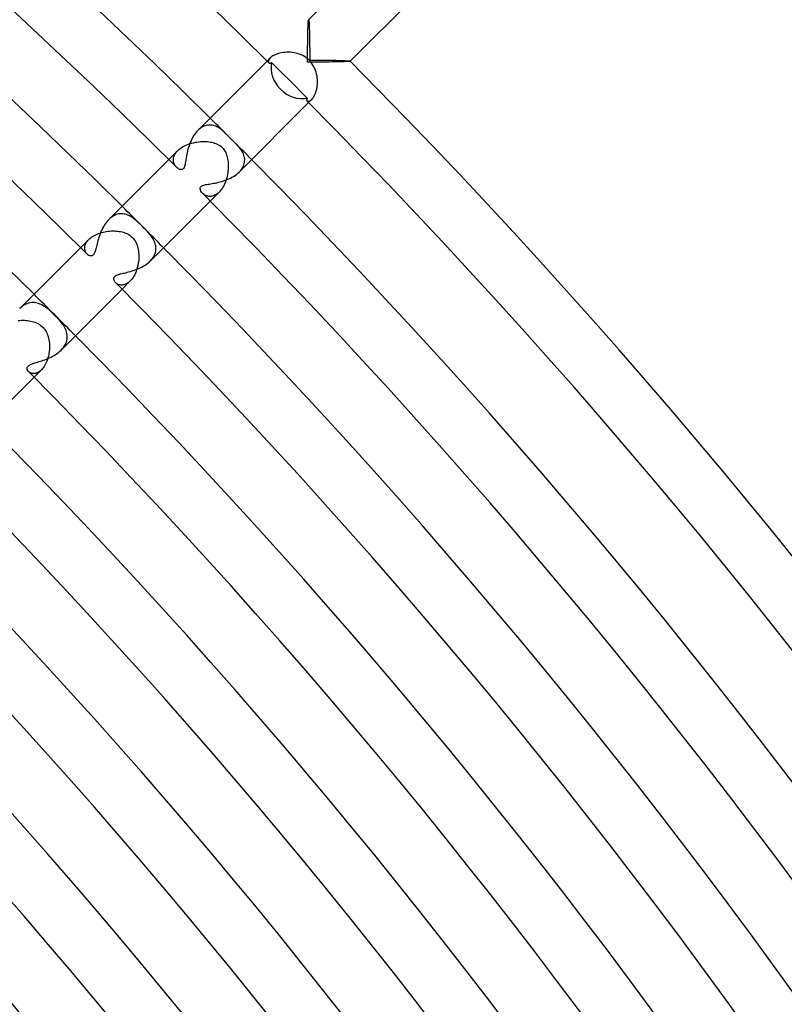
# Model space of a CAD drawing. Header units: millimetres. Extents: x -485 to 485, y -485 to 485.
# Tile 107 of 110: x 290 to 342, y 245 to 313. Entities that reach past the tile are written whole.
import ezdxf

# ---------------------------------------------------------------- set-up
doc = ezdxf.new("R2010")
doc.units = ezdxf.units.MM
doc.layers.add('HIDDEN', color=7, linetype='Continuous')
doc.layers.add('THICK', color=7, linetype='Continuous')

msp = doc.modelspace()

# ---------------------------------------------------------------- linework, layer by layer
at = {"layer": 'HIDDEN'}
for p, q in [((309.708, 312.536), (309.708, 312.537)), ((309.708, 312.537), (309.709, 312.537)), ((309.709, 312.537), (309.71, 312.537)), ((309.71, 312.537), (309.71, 312.537)), ((309.71, 312.537), (309.711, 312.537)), ((309.711, 312.537), (309.711, 312.536)), ((309.711, 312.536), (309.717, 312.524)), ((309.717, 312.524), (309.722, 312.497)), ((309.722, 312.497), (309.727, 312.457)), ((309.727, 312.457), (309.732, 312.404)), ((309.732, 312.404), (309.737, 312.34)), ((309.737, 312.34), (309.741, 312.265)), ((309.741, 312.265), (309.746, 312.18)), ((309.746, 312.18), (309.75, 312.087)), ((309.75, 312.087), (309.754, 311.986)), ((309.754, 311.986), (309.757, 311.879)), ((309.757, 311.879), (309.761, 311.766)), ((309.761, 311.766), (309.764, 311.647)), ((309.764, 311.647), (309.767, 311.524)), ((309.767, 311.524), (309.77, 311.397)), ((309.77, 311.397), (309.772, 311.267)), ((309.772, 311.267), (309.775, 311.133)), ((309.775, 311.133), (309.777, 310.995)), ((309.777, 310.995), (309.779, 310.853)), ((309.779, 310.853), (309.78, 310.708)), ((309.78, 310.708), (309.782, 310.56)), ((309.782, 310.56), (309.783, 310.409)), ((309.783, 310.409), (309.784, 310.255)), ((306.881, 309.71), (307.096, 309.925)), ((306.971, 309.728), (306.965, 309.687)), ((306.987, 309.773), (306.971, 309.728)), ((307.013, 309.821), (306.987, 309.773)), ((307.049, 309.872), (307.013, 309.821)), ((307.096, 309.924), (307.049, 309.872)), ((307.147, 309.971), (307.096, 309.924)), ((307.208, 310.018), (307.147, 309.971)), ((307.277, 310.064), (307.208, 310.018)), ((307.356, 310.108), (307.277, 310.064)), ((307.442, 310.149), (307.356, 310.108)), ((307.535, 310.187), (307.442, 310.149)), ((307.635, 310.221), (307.535, 310.187)), ((307.741, 310.25), (307.635, 310.221)), ((307.853, 310.275), (307.741, 310.25)), ((307.969, 310.294), (307.853, 310.275)), ((308.088, 310.307), (307.969, 310.294)), ((308.209, 310.315), (308.088, 310.307)), ((308.332, 310.316), (308.209, 310.315)), ((308.457, 310.312), (308.332, 310.316)), ((308.582, 310.3), (308.457, 310.312)), ((308.706, 310.282), (308.582, 310.3)), ((308.83, 310.257), (308.706, 310.282)), ((308.953, 310.226), (308.83, 310.257)), ((309.073, 310.187), (308.953, 310.226)), ((309.193, 310.14), (309.073, 310.187)), ((309.312, 310.084), (309.193, 310.14)), ((309.429, 310.019), (309.312, 310.084)), ((309.544, 309.943), (309.429, 310.019)), ((309.655, 309.856), (309.544, 309.943)), ((309.76, 309.76), (309.655, 309.856)), ((309.851, 309.661), (309.76, 309.76)), ((309.784, 310.255), (309.784, 310.1)), ((309.784, 310.1), (309.785, 309.943)), ((309.785, 309.943), (309.785, 309.785)), ((309.785, 309.785), (309.965, 309.785)), ((309.965, 309.785), (310.143, 309.784)), ((310.143, 309.784), (310.318, 309.783)), ((310.318, 309.783), (310.491, 309.782)), ((310.491, 309.782), (310.661, 309.781)), ((310.661, 309.781), (310.827, 309.779)), ((310.827, 309.779), (310.989, 309.777)), ((310.989, 309.777), (311.146, 309.774)), ((311.146, 309.774), (311.297, 309.772)), ((311.297, 309.772), (311.444, 309.769)), ((311.444, 309.769), (311.586, 309.766)), ((311.586, 309.766), (311.723, 309.762)), ((311.723, 309.762), (311.854, 309.758)), ((311.854, 309.758), (311.977, 309.754)), ((311.977, 309.754), (312.091, 309.75)), ((312.091, 309.75), (312.196, 309.745)), ((312.196, 309.745), (312.289, 309.74)), ((312.289, 309.74), (312.37, 309.734)), ((312.37, 309.734), (312.437, 309.729)), ((312.437, 309.729), (312.488, 309.723)), ((312.488, 309.723), (312.521, 309.717)), ((306.965, 309.687), (306.967, 309.652)), ((306.967, 309.652), (306.977, 309.622)), ((306.977, 309.622), (306.994, 309.598)), ((309.934, 309.556), (309.851, 309.661)), ((310.009, 309.444), (309.934, 309.556)), ((310.076, 309.328), (310.009, 309.444)), ((310.134, 309.207), (310.076, 309.328)), ((310.183, 309.082), (310.134, 309.207)), ((310.225, 308.955), (310.183, 309.082)), ((312.521, 309.717), (312.536, 309.711)), ((312.536, 309.711), (312.537, 309.711)), ((312.537, 309.708), (312.536, 309.708)), ((312.537, 309.711), (312.537, 309.71)), ((312.537, 309.71), (312.537, 309.71)), ((312.537, 309.71), (312.537, 309.709)), ((312.537, 309.709), (312.537, 309.708)), ((310.258, 308.825), (310.225, 308.955)), ((310.284, 308.694), (310.258, 308.825)), ((310.302, 308.562), (310.284, 308.694)), ((310.313, 308.429), (310.302, 308.562)), ((310.317, 308.298), (310.313, 308.429)), ((310.234, 307.679), (310.263, 307.795)), ((310.263, 307.795), (310.286, 307.916)), ((310.286, 307.916), (310.303, 308.04)), ((310.303, 308.04), (310.313, 308.168)), ((310.313, 308.168), (310.317, 308.298)), ((309.71, 306.881), (309.925, 307.096)), ((309.821, 307.013), (309.872, 307.049)), ((309.872, 307.049), (309.924, 307.096)), ((309.924, 307.096), (309.974, 307.151)), ((309.974, 307.151), (310.024, 307.216)), ((310.024, 307.216), (310.072, 307.291)), ((310.072, 307.291), (310.118, 307.376)), ((310.118, 307.376), (310.161, 307.469)), ((310.161, 307.469), (310.2, 307.57)), ((310.2, 307.57), (310.234, 307.679)), ((309.598, 306.994), (309.622, 306.977)), ((309.622, 306.977), (309.652, 306.967)), ((309.652, 306.967), (309.687, 306.965)), ((309.687, 306.965), (309.728, 306.971)), ((309.728, 306.971), (309.773, 306.987)), ((309.773, 306.987), (309.821, 307.013)), ((302.223, 305.047), (302.144, 304.973)), ((302.305, 305.113), (302.223, 305.047)), ((302.388, 305.171), (302.305, 305.113)), ((302.472, 305.221), (302.388, 305.171)), ((302.557, 305.262), (302.472, 305.221)), ((302.642, 305.295), (302.557, 305.262)), ((302.727, 305.319), (302.642, 305.295)), ((302.811, 305.336), (302.727, 305.319)), ((302.895, 305.346), (302.811, 305.336)), ((302.977, 305.348), (302.895, 305.346)), ((303.058, 305.343), (302.977, 305.348)), ((303.139, 305.332), (303.058, 305.343)), ((303.217, 305.315), (303.139, 305.332)), ((303.294, 305.292), (303.217, 305.315)), ((303.37, 305.264), (303.294, 305.292)), ((303.443, 305.232), (303.37, 305.264)), ((303.513, 305.195), (303.443, 305.232)), ((303.582, 305.155), (303.513, 305.195)), ((303.648, 305.112), (303.582, 305.155)), ((303.712, 305.066), (303.648, 305.112)), ((303.773, 305.019), (303.712, 305.066)), ((303.833, 304.969), (303.773, 305.019)), ((303.893, 304.917), (303.833, 304.969)), ((303.952, 304.863), (303.893, 304.917)), ((304.012, 304.806), (303.952, 304.863)), ((304.072, 304.746), (304.012, 304.806)), ((304.105, 304.714), (304.072, 304.746)), ((304.137, 304.681), (304.105, 304.714)), ((304.17, 304.647), (304.137, 304.681)), ((304.203, 304.613), (304.17, 304.647)), ((304.237, 304.579), (304.203, 304.613)), ((304.271, 304.544), (304.237, 304.579)), ((304.305, 304.51), (304.271, 304.544)), ((304.339, 304.475), (304.305, 304.51)), ((304.373, 304.44), (304.339, 304.475)), ((304.407, 304.407), (304.373, 304.44)), ((304.435, 304.378), (304.407, 304.407)), ((304.464, 304.35), (304.435, 304.378)), ((304.492, 304.322), (304.464, 304.35)), ((300.846, 303.67), (300.923, 303.733)), ((300.923, 303.733), (301.008, 303.795)), ((301.008, 303.795), (301.098, 303.852)), ((301.098, 303.852), (301.194, 303.907)), ((301.194, 303.907), (301.295, 303.957)), ((301.295, 303.957), (301.4, 304.003)), ((301.4, 304.003), (301.509, 304.046)), ((301.509, 304.046), (301.621, 304.084)), ((301.621, 304.084), (301.736, 304.117)), ((301.736, 304.117), (301.852, 304.146)), ((301.852, 304.146), (301.97, 304.17)), ((301.97, 304.17), (302.09, 304.19)), ((302.09, 304.19), (302.21, 304.206)), ((302.21, 304.206), (302.329, 304.217)), ((302.329, 304.217), (302.447, 304.223)), ((302.447, 304.223), (302.563, 304.225)), ((302.563, 304.225), (302.676, 304.222)), ((302.676, 304.222), (302.787, 304.215)), ((302.787, 304.215), (302.895, 304.204)), ((302.895, 304.204), (302.999, 304.189)), ((302.999, 304.189), (303.1, 304.17)), ((303.1, 304.17), (303.196, 304.148)), ((303.196, 304.148), (303.29, 304.12)), ((303.29, 304.12), (303.384, 304.087)), ((303.384, 304.087), (303.477, 304.048)), ((303.477, 304.048), (303.567, 304.003)), ((303.567, 304.003), (303.654, 303.949)), ((303.654, 303.949), (303.737, 303.888)), ((303.737, 303.888), (303.816, 303.816)), ((303.816, 303.816), (303.872, 303.756)), ((303.872, 303.756), (303.924, 303.69)), ((303.924, 303.69), (303.972, 303.62)), ((304.522, 304.293), (304.492, 304.322)), ((304.554, 304.261), (304.522, 304.293)), ((304.588, 304.228), (304.554, 304.261)), ((304.625, 304.193), (304.588, 304.228)), ((304.663, 304.155), (304.625, 304.193)), ((304.704, 304.115), (304.663, 304.155)), ((304.746, 304.072), (304.704, 304.115)), ((304.823, 303.994), (304.746, 304.072)), ((304.898, 303.914), (304.823, 303.994)), ((304.971, 303.831), (304.898, 303.914)), ((305.04, 303.747), (304.971, 303.831)), ((305.104, 303.659), (305.04, 303.747)), ((300.164, 302.992), (300.776, 303.605)), ((300.479, 302.964), (300.481, 303.032)), ((300.481, 303.032), (300.491, 303.101)), ((300.491, 303.101), (300.508, 303.172)), ((300.508, 303.172), (300.532, 303.244)), ((300.532, 303.244), (300.564, 303.316)), ((300.564, 303.316), (300.604, 303.389)), ((300.604, 303.389), (300.653, 303.462)), ((300.653, 303.462), (300.711, 303.534)), ((300.711, 303.534), (300.776, 303.605)), ((300.776, 303.605), (300.846, 303.67)), ((303.972, 303.62), (304.014, 303.546)), ((304.014, 303.546), (304.052, 303.47)), ((304.052, 303.47), (304.084, 303.392)), ((304.084, 303.392), (304.114, 303.311)), ((304.114, 303.311), (304.139, 303.227)), ((304.139, 303.227), (304.162, 303.139)), ((304.162, 303.139), (304.181, 303.047)), ((304.181, 303.047), (304.196, 302.953)), ((305.162, 303.569), (305.104, 303.659)), ((305.213, 303.479), (305.162, 303.569)), ((305.257, 303.387), (305.213, 303.479)), ((305.292, 303.294), (305.257, 303.387)), ((305.319, 303.2), (305.292, 303.294)), ((305.338, 303.104), (305.319, 303.2)), ((305.347, 303.007), (305.338, 303.104)), ((305.346, 302.909), (305.347, 303.007)), ((300.483, 302.898), (300.479, 302.964)), ((300.492, 302.834), (300.483, 302.898)), ((300.508, 302.773), (300.492, 302.834)), ((300.528, 302.714), (300.508, 302.773)), ((300.554, 302.658), (300.528, 302.714)), ((300.583, 302.605), (300.554, 302.658)), ((300.616, 302.555), (300.583, 302.605)), ((300.652, 302.51), (300.616, 302.555)), ((300.691, 302.468), (300.652, 302.51)), ((304.196, 302.953), (304.209, 302.855)), ((304.209, 302.855), (304.218, 302.754)), ((304.222, 302.435), (304.216, 302.325)), ((304.218, 302.754), (304.223, 302.65)), ((304.225, 302.544), (304.222, 302.435)), ((304.223, 302.65), (304.225, 302.544)), ((305.126, 302.323), (305.19, 302.418)), ((305.19, 302.418), (305.242, 302.515)), ((305.242, 302.515), (305.284, 302.613)), ((305.284, 302.613), (305.315, 302.711)), ((305.315, 302.711), (305.336, 302.81)), ((305.336, 302.81), (305.346, 302.909)), ((304.122, 301.755), (304.09, 301.642)), ((304.15, 301.869), (304.122, 301.755)), ((304.173, 301.984), (304.15, 301.869)), ((304.192, 302.098), (304.173, 301.984)), ((304.206, 302.212), (304.192, 302.098)), ((304.216, 302.325), (304.206, 302.212)), ((304.972, 302.143), (305.054, 302.231)), ((305.054, 302.231), (305.126, 302.323)), ((303.803, 301.02), (303.74, 300.933)), ((303.862, 301.114), (303.803, 301.02)), ((303.916, 301.212), (303.862, 301.114)), ((303.966, 301.315), (303.916, 301.212)), ((304.012, 301.422), (303.966, 301.315)), ((304.053, 301.531), (304.012, 301.422)), ((304.09, 301.642), (304.053, 301.531)), ((302.519, 300.645), (302.468, 300.691)), ((302.574, 300.603), (302.519, 300.645)), ((302.634, 300.566), (302.574, 300.603)), ((302.698, 300.535), (302.634, 300.566)), ((302.765, 300.51), (302.698, 300.535)), ((302.835, 300.492), (302.765, 300.51)), ((302.908, 300.482), (302.835, 300.492)), ((302.983, 300.479), (302.908, 300.482)), ((303.059, 300.484), (302.983, 300.479)), ((302.992, 300.164), (303.605, 300.776)), ((303.137, 300.499), (303.059, 300.484)), ((303.216, 300.522), (303.137, 300.499)), ((303.295, 300.554), (303.216, 300.522)), ((303.375, 300.596), (303.295, 300.554)), ((303.453, 300.647), (303.375, 300.596)), ((303.53, 300.707), (303.453, 300.647)), ((303.605, 300.776), (303.53, 300.707)), ((303.674, 300.851), (303.605, 300.776)), ((303.74, 300.933), (303.674, 300.851)), ((296.151, 298.974), (296.069, 298.898)), ((296.235, 299.043), (296.151, 298.974)), ((296.321, 299.104), (296.235, 299.043)), ((296.41, 299.156), (296.321, 299.104)), ((296.499, 299.2), (296.41, 299.156)), ((296.588, 299.235), (296.499, 299.2)), ((296.677, 299.261), (296.588, 299.235)), ((296.767, 299.28), (296.677, 299.261)), ((296.856, 299.29), (296.767, 299.28)), ((296.944, 299.293), (296.856, 299.29)), ((297.031, 299.288), (296.944, 299.293)), ((297.117, 299.277), (297.031, 299.288)), ((297.202, 299.258), (297.117, 299.277)), ((297.286, 299.234), (297.202, 299.258)), ((297.369, 299.203), (297.286, 299.234)), ((297.45, 299.167), (297.369, 299.203)), ((297.53, 299.127), (297.45, 299.167)), ((297.607, 299.081), (297.53, 299.127)), ((297.683, 299.033), (297.607, 299.081)), ((297.756, 298.98), (297.683, 299.033)), ((297.828, 298.926), (297.756, 298.98)), ((297.898, 298.869), (297.828, 298.926)), ((297.968, 298.809), (297.898, 298.869)), ((298.038, 298.746), (297.968, 298.809)), ((298.109, 298.68), (298.038, 298.746)), ((298.181, 298.612), (298.109, 298.68)), ((298.253, 298.542), (298.181, 298.612)), ((298.326, 298.47), (298.253, 298.542)), ((298.398, 298.398), (298.326, 298.47)), ((298.475, 298.321), (298.398, 298.398)), ((298.549, 298.245), (298.475, 298.321)), ((294.774, 297.598), (294.844, 297.656)), ((294.844, 297.656), (294.919, 297.711)), ((294.919, 297.711), (295.001, 297.764)), ((295.001, 297.764), (295.088, 297.815)), ((295.088, 297.815), (295.18, 297.862)), ((295.18, 297.862), (295.275, 297.905)), ((295.275, 297.905), (295.374, 297.944)), ((295.374, 297.944), (295.475, 297.98)), ((295.475, 297.98), (295.58, 298.012)), ((295.58, 298.012), (295.686, 298.04)), ((295.686, 298.04), (295.794, 298.064)), ((295.794, 298.064), (295.904, 298.084)), ((295.904, 298.084), (296.014, 298.1)), ((296.014, 298.1), (296.124, 298.112)), ((296.124, 298.112), (296.235, 298.12)), ((296.235, 298.12), (296.346, 298.123)), ((296.346, 298.123), (296.457, 298.122)), ((296.457, 298.122), (296.565, 298.118)), ((296.565, 298.118), (296.672, 298.108)), ((296.672, 298.108), (296.776, 298.095)), ((296.776, 298.095), (296.877, 298.078)), ((296.877, 298.078), (296.976, 298.057)), ((296.976, 298.057), (297.072, 298.031)), ((297.072, 298.031), (297.167, 298)), ((297.167, 298), (297.261, 297.964)), ((297.261, 297.964), (297.352, 297.921)), ((297.352, 297.921), (297.441, 297.872)), ((297.441, 297.872), (297.526, 297.817)), ((297.526, 297.817), (297.607, 297.754)), ((297.607, 297.754), (297.684, 297.684)), ((297.684, 297.684), (297.753, 297.609)), ((298.622, 298.17), (298.549, 298.245)), ((298.692, 298.097), (298.622, 298.17)), ((298.759, 298.024), (298.692, 298.097)), ((298.822, 297.953), (298.759, 298.024)), ((298.882, 297.882), (298.822, 297.953)), ((298.939, 297.812), (298.882, 297.882)), ((298.993, 297.74), (298.939, 297.812)), ((299.044, 297.666), (298.993, 297.74)), ((299.092, 297.59), (299.044, 297.666)), ((294.153, 296.981), (294.71, 297.538)), ((294.433, 296.969), (294.437, 297.029)), ((294.434, 296.91), (294.433, 296.969)), ((294.437, 297.029), (294.448, 297.091)), ((294.448, 297.091), (294.464, 297.154)), ((294.464, 297.154), (294.488, 297.218)), ((294.488, 297.218), (294.518, 297.282)), ((294.518, 297.282), (294.555, 297.347)), ((294.555, 297.347), (294.599, 297.411)), ((294.599, 297.411), (294.651, 297.475)), ((294.651, 297.475), (294.71, 297.538)), ((294.71, 297.538), (294.774, 297.598)), ((297.753, 297.609), (297.816, 297.528)), ((297.816, 297.528), (297.872, 297.442)), ((297.872, 297.442), (297.921, 297.352)), ((297.921, 297.352), (297.965, 297.258)), ((297.965, 297.258), (298.002, 297.162)), ((298.002, 297.162), (298.033, 297.064)), ((298.033, 297.064), (298.06, 296.961)), ((298.06, 296.961), (298.082, 296.855)), ((299.136, 297.513), (299.092, 297.59)), ((299.175, 297.434), (299.136, 297.513)), ((299.21, 297.353), (299.175, 297.434)), ((299.239, 297.269), (299.21, 297.353)), ((299.263, 297.185), (299.239, 297.269)), ((299.28, 297.1), (299.263, 297.185)), ((299.29, 297.013), (299.28, 297.1)), ((299.293, 296.926), (299.29, 297.013)), ((294.44, 296.854), (294.434, 296.91)), ((294.452, 296.8), (294.44, 296.854)), ((294.468, 296.748), (294.452, 296.8)), ((294.488, 296.699), (294.468, 296.748)), ((294.512, 296.653), (294.488, 296.699)), ((294.539, 296.61), (294.512, 296.653)), ((294.569, 296.571), (294.539, 296.61)), ((294.602, 296.536), (294.569, 296.571)), ((298.082, 296.855), (298.1, 296.745)), ((298.1, 296.745), (298.112, 296.632)), ((298.112, 296.632), (298.12, 296.516)), ((298.12, 296.516), (298.123, 296.399)), ((298.123, 296.399), (298.122, 296.28)), ((299.038, 296.229), (299.098, 296.312)), ((299.098, 296.312), (299.15, 296.398)), ((299.15, 296.398), (299.194, 296.485)), ((299.194, 296.485), (299.23, 296.573)), ((299.23, 296.573), (299.257, 296.661)), ((299.257, 296.661), (299.277, 296.75)), ((299.277, 296.75), (299.289, 296.838)), ((299.289, 296.838), (299.293, 296.926)), ((298.041, 295.688), (298.01, 295.573)), ((298.066, 295.805), (298.041, 295.688)), ((298.087, 295.923), (298.066, 295.805)), ((298.104, 296.042), (298.087, 295.923)), ((298.115, 296.161), (298.104, 296.042)), ((298.122, 296.28), (298.115, 296.161)), ((298.897, 296.069), (298.971, 296.147)), ((298.971, 296.147), (299.038, 296.229)), ((297.73, 294.947), (297.669, 294.861)), ((297.788, 295.04), (297.73, 294.947)), ((297.841, 295.139), (297.788, 295.04)), ((297.891, 295.242), (297.841, 295.139)), ((297.935, 295.349), (297.891, 295.242)), ((297.975, 295.46), (297.935, 295.349)), ((298.01, 295.573), (297.975, 295.46)), ((296.576, 294.565), (296.536, 294.602)), ((296.621, 294.532), (296.576, 294.565)), ((296.671, 294.502), (296.621, 294.532)), ((296.724, 294.477), (296.671, 294.502)), ((296.782, 294.457), (296.724, 294.477)), ((296.843, 294.442), (296.782, 294.457)), ((296.907, 294.434), (296.843, 294.442)), ((296.973, 294.433), (296.907, 294.434)), ((297.041, 294.439), (296.973, 294.433)), ((296.981, 294.153), (297.538, 294.71)), ((297.111, 294.452), (297.041, 294.439)), ((297.182, 294.474), (297.111, 294.452)), ((297.254, 294.504), (297.182, 294.474)), ((297.326, 294.543), (297.254, 294.504)), ((297.398, 294.59), (297.326, 294.543)), ((297.469, 294.645), (297.398, 294.59)), ((297.538, 294.71), (297.469, 294.645)), ((297.605, 294.782), (297.538, 294.71)), ((297.669, 294.861), (297.605, 294.782)), ((290.184, 292.987), (290.087, 292.909)), ((290.284, 293.054), (290.184, 292.987)), ((290.385, 293.111), (290.284, 293.054)), ((290.487, 293.157), (290.385, 293.111)), ((290.589, 293.192), (290.487, 293.157)), ((290.692, 293.217), (290.589, 293.192)), ((290.794, 293.232), (290.692, 293.217)), ((290.895, 293.237), (290.794, 293.232)), ((290.995, 293.232), (290.895, 293.237)), ((291.093, 293.22), (290.995, 293.232)), ((291.19, 293.199), (291.093, 293.22)), ((291.285, 293.171), (291.19, 293.199)), ((291.377, 293.136), (291.285, 293.171)), ((291.467, 293.096), (291.377, 293.136)), ((291.555, 293.05), (291.467, 293.096)), ((291.641, 292.999), (291.555, 293.05)), ((291.724, 292.945), (291.641, 292.999)), ((291.806, 292.886), (291.724, 292.945)), ((290.087, 292.909), (289.993, 292.822)), ((291.889, 292.822), (291.806, 292.886)), ((291.971, 292.755), (291.889, 292.822)), ((292.053, 292.684), (291.971, 292.755)), ((292.135, 292.61), (292.053, 292.684)), ((292.217, 292.534), (292.135, 292.61)), ((292.298, 292.456), (292.217, 292.534)), ((292.377, 292.377), (292.298, 292.456)), ((292.467, 292.287), (292.377, 292.377)), ((292.552, 292.198), (292.467, 292.287)), ((289.886, 292.006), (289.994, 292.017)), ((289.994, 292.017), (290.103, 292.024)), ((290.103, 292.024), (290.213, 292.027)), ((290.213, 292.027), (290.321, 292.026)), ((290.321, 292.026), (290.429, 292.02)), ((290.429, 292.02), (290.534, 292.01)), ((290.534, 292.01), (290.638, 291.996)), ((290.638, 291.996), (290.74, 291.978)), ((290.74, 291.978), (290.84, 291.955)), ((290.84, 291.955), (290.938, 291.927)), ((290.938, 291.927), (291.035, 291.894)), ((291.035, 291.894), (291.13, 291.856)), ((291.13, 291.856), (291.223, 291.811)), ((291.223, 291.811), (291.313, 291.76)), ((291.313, 291.76), (291.4, 291.702)), ((291.4, 291.702), (291.484, 291.637)), ((291.484, 291.637), (291.564, 291.564)), ((292.633, 292.11), (292.552, 292.198)), ((292.71, 292.024), (292.633, 292.11)), ((292.782, 291.938), (292.71, 292.024)), ((292.85, 291.853), (292.782, 291.938)), ((292.913, 291.769), (292.85, 291.853)), ((292.972, 291.684), (292.913, 291.769)), ((293.026, 291.596), (292.972, 291.684)), ((293.075, 291.508), (293.026, 291.596)), ((291.564, 291.564), (291.628, 291.494)), ((291.628, 291.494), (291.689, 291.419)), ((291.689, 291.419), (291.745, 291.338)), ((291.745, 291.338), (291.795, 291.253)), ((291.795, 291.253), (291.84, 291.165)), ((291.84, 291.165), (291.879, 291.073)), ((291.879, 291.073), (291.914, 290.979)), ((291.914, 290.979), (291.943, 290.883)), ((293.119, 291.417), (293.075, 291.508)), ((293.157, 291.325), (293.119, 291.417)), ((293.188, 291.23), (293.157, 291.325)), ((293.212, 291.134), (293.188, 291.23)), ((293.228, 291.037), (293.212, 291.134)), ((293.236, 290.94), (293.228, 291.037)), ((293.235, 290.841), (293.236, 290.94)), ((291.943, 290.883), (291.968, 290.784)), ((291.968, 290.784), (291.989, 290.682)), ((291.989, 290.682), (292.005, 290.577)), ((292.005, 290.577), (292.017, 290.469)), ((292.017, 290.469), (292.024, 290.359)), ((292.024, 290.359), (292.027, 290.247)), ((292.027, 290.247), (292.025, 290.134)), ((292.973, 290.166), (293.038, 290.258)), ((293.038, 290.258), (293.094, 290.352)), ((293.094, 290.352), (293.141, 290.448)), ((293.141, 290.448), (293.178, 290.545)), ((293.178, 290.545), (293.206, 290.644)), ((293.206, 290.644), (293.225, 290.743)), ((293.225, 290.743), (293.235, 290.841)), ((291.948, 289.57), (291.919, 289.46)), ((291.973, 289.681), (291.948, 289.57)), ((291.993, 289.794), (291.973, 289.681)), ((292.008, 289.907), (291.993, 289.794)), ((292.019, 290.02), (292.008, 289.907)), ((292.025, 290.134), (292.019, 290.02)), ((292.821, 289.992), (292.9, 290.077)), ((292.9, 290.077), (292.973, 290.166)), ((291.709, 288.956), (291.654, 288.868)), ((291.759, 289.049), (291.709, 288.956)), ((291.806, 289.147), (291.759, 289.049)), ((291.848, 289.248), (291.806, 289.147)), ((291.886, 289.353), (291.848, 289.248)), ((291.919, 289.46), (291.886, 289.353)), ((290.632, 288.489), (290.594, 288.523)), ((290.675, 288.459), (290.632, 288.489)), ((290.722, 288.434), (290.675, 288.459)), ((290.774, 288.413), (290.722, 288.434)), ((290.829, 288.399), (290.774, 288.413)), ((290.887, 288.39), (290.829, 288.399)), ((290.948, 288.388), (290.887, 288.39)), ((291.01, 288.393), (290.948, 288.388)), ((290.971, 288.143), (291.474, 288.645)), ((291.075, 288.405), (291.01, 288.393)), ((291.141, 288.425), (291.075, 288.405)), ((291.208, 288.453), (291.141, 288.425)), ((291.275, 288.488), (291.208, 288.453)), ((291.342, 288.532), (291.275, 288.488)), ((291.409, 288.585), (291.342, 288.532)), ((291.474, 288.645), (291.409, 288.585)), ((291.536, 288.713), (291.474, 288.645)), ((291.597, 288.787), (291.536, 288.713)), ((291.654, 288.868), (291.597, 288.787))]:
    msp.add_line(p, q, dxfattribs=at)
for radius, start, end in [(430.5, 45.06347, 45.26619), (430.5, 44.73379, 44.93656), (422, 44.72847, 45.27157), (413.5, 44.72285, 45.27713)]:
    msp.add_arc((0, 0), radius, start, end, dxfattribs=at)
at = {"layer": 'THICK'}
for p, q in [((335.876, 338.704), (309.708, 312.536)), ((338.704, 335.876), (312.536, 309.708)), ((309.687, 312.39), (309.692, 312.449)), ((309.692, 312.449), (309.697, 312.493)), ((309.697, 312.493), (309.702, 312.522)), ((309.702, 312.522), (309.708, 312.536)), ((309.659, 311.686), (309.662, 311.81)), ((309.662, 311.81), (309.666, 311.928)), ((309.666, 311.928), (309.669, 312.039)), ((309.669, 312.039), (309.673, 312.142)), ((309.673, 312.142), (309.678, 312.236)), ((309.678, 312.236), (309.682, 312.319)), ((309.682, 312.319), (309.687, 312.39)), ((309.648, 311), (309.649, 311.144)), ((309.649, 311.144), (309.652, 311.285)), ((309.652, 311.285), (309.654, 311.423)), ((309.654, 311.423), (309.656, 311.557)), ((309.656, 311.557), (309.659, 311.686)), ((309.642, 310.406), (309.643, 310.557)), ((309.642, 310.253), (309.642, 310.406)), ((309.643, 310.557), (309.645, 310.706)), ((309.645, 310.706), (309.646, 310.854)), ((309.646, 310.854), (309.648, 311)), ((309.64, 309.794), (309.641, 309.947)), ((309.64, 309.64), (309.64, 309.794)), ((309.641, 310.1), (309.642, 310.253)), ((309.641, 309.947), (309.641, 310.1)), ((302.144, 304.972), (306.881, 309.71)), ((306.994, 309.598), (307.006, 309.588)), ((307.006, 309.588), (307.019, 309.581)), ((307.019, 309.581), (307.035, 309.575)), ((307.035, 309.575), (307.052, 309.573)), ((307.052, 309.573), (307.07, 309.573)), ((307.07, 309.573), (307.09, 309.576)), ((307.09, 309.576), (307.111, 309.581)), ((307.111, 309.581), (307.133, 309.59)), ((307.133, 309.59), (307.156, 309.602)), ((307.156, 309.602), (307.18, 309.616)), ((307.18, 309.616), (307.589, 309.209)), ((307.589, 309.209), (307.995, 308.804)), ((309.794, 309.64), (309.64, 309.64)), ((309.947, 309.641), (309.794, 309.64)), ((310.1, 309.641), (309.947, 309.641)), ((310.253, 309.642), (310.1, 309.641)), ((310.406, 309.642), (310.253, 309.642)), ((310.557, 309.643), (310.406, 309.642)), ((310.706, 309.645), (310.557, 309.643)), ((310.854, 309.646), (310.706, 309.645)), ((311, 309.648), (310.854, 309.646)), ((311.144, 309.649), (311, 309.648)), ((311.285, 309.652), (311.144, 309.649)), ((311.423, 309.654), (311.285, 309.652)), ((311.557, 309.656), (311.423, 309.654)), ((311.686, 309.659), (311.557, 309.656)), ((311.81, 309.662), (311.686, 309.659)), ((311.928, 309.666), (311.81, 309.662)), ((312.039, 309.669), (311.928, 309.666)), ((312.142, 309.673), (312.039, 309.669)), ((312.236, 309.678), (312.142, 309.673)), ((312.319, 309.682), (312.236, 309.678)), ((312.39, 309.687), (312.319, 309.682)), ((312.449, 309.692), (312.39, 309.687)), ((312.493, 309.697), (312.449, 309.692)), ((312.522, 309.702), (312.493, 309.697)), ((312.536, 309.708), (312.522, 309.702)), ((307.995, 308.804), (308.4, 308.4)), ((308.4, 308.4), (308.804, 307.995)), ((308.804, 307.995), (309.209, 307.589)), ((309.209, 307.589), (309.616, 307.18)), ((309.575, 307.09), (309.573, 307.07)), ((309.573, 307.07), (309.573, 307.052)), ((309.573, 307.052), (309.575, 307.035)), ((309.581, 307.111), (309.575, 307.09)), ((309.575, 307.035), (309.581, 307.019)), ((309.59, 307.133), (309.581, 307.111)), ((309.601, 307.156), (309.59, 307.133)), ((309.616, 307.18), (309.601, 307.156)), ((304.972, 302.144), (309.71, 306.881)), ((309.581, 307.019), (309.588, 307.006)), ((309.588, 307.006), (309.598, 306.994)), ((301.738, 304.394), (301.684, 304.281)), ((301.796, 304.502), (301.738, 304.394)), ((301.858, 304.607), (301.796, 304.502)), ((301.924, 304.708), (301.858, 304.607)), ((301.994, 304.803), (301.924, 304.708)), ((302.068, 304.891), (301.994, 304.803)), ((302.144, 304.973), (302.068, 304.891)), ((301.477, 303.693), (301.447, 303.574)), ((301.511, 303.812), (301.477, 303.693)), ((301.548, 303.931), (301.511, 303.812)), ((301.59, 304.05), (301.548, 303.931)), ((301.635, 304.166), (301.59, 304.05)), ((301.684, 304.281), (301.635, 304.166)), ((301.339, 303.018), (301.323, 302.92)), ((301.356, 303.121), (301.339, 303.018)), ((301.375, 303.229), (301.356, 303.121)), ((301.396, 303.341), (301.375, 303.229)), ((301.42, 303.456), (301.396, 303.341)), ((301.447, 303.574), (301.42, 303.456)), ((296.069, 298.898), (300.164, 302.992)), ((300.746, 302.419), (300.691, 302.468)), ((300.803, 302.378), (300.746, 302.419)), ((300.86, 302.347), (300.803, 302.378)), ((300.917, 302.324), (300.86, 302.347)), ((301.132, 302.348), (301.084, 302.321)), ((301.173, 302.39), (301.132, 302.348)), ((301.208, 302.448), (301.173, 302.39)), ((301.236, 302.515), (301.208, 302.448)), ((301.258, 302.588), (301.236, 302.515)), ((301.276, 302.664), (301.258, 302.588)), ((301.292, 302.743), (301.276, 302.664)), ((301.307, 302.828), (301.292, 302.743)), ((301.323, 302.92), (301.307, 302.828)), ((300.975, 302.31), (300.917, 302.324)), ((301.031, 302.309), (300.975, 302.31)), ((301.084, 302.321), (301.031, 302.309)), ((304.139, 301.624), (304.254, 301.672)), ((304.254, 301.672), (304.368, 301.725)), ((304.368, 301.725), (304.48, 301.783)), ((304.48, 301.783), (304.588, 301.846)), ((304.588, 301.846), (304.692, 301.913)), ((304.692, 301.913), (304.791, 301.985)), ((304.791, 301.985), (304.885, 302.062)), ((304.885, 302.062), (304.972, 302.143)), ((302.308, 300.997), (302.313, 301.057)), ((302.321, 300.924), (302.308, 300.997)), ((302.313, 301.057), (302.33, 301.105)), ((302.33, 301.105), (302.356, 301.142)), ((302.356, 301.142), (302.391, 301.174)), ((302.391, 301.174), (302.436, 301.202)), ((302.436, 301.202), (302.489, 301.226)), ((302.489, 301.226), (302.55, 301.248)), ((302.55, 301.248), (302.618, 301.266)), ((302.618, 301.266), (302.692, 301.282)), ((302.692, 301.282), (302.769, 301.297)), ((302.769, 301.297), (302.85, 301.311)), ((302.85, 301.311), (302.937, 301.325)), ((302.937, 301.325), (303.028, 301.34)), ((303.028, 301.34), (303.125, 301.356)), ((303.125, 301.356), (303.227, 301.374)), ((303.227, 301.374), (303.333, 301.394)), ((303.333, 301.394), (303.443, 301.417)), ((303.443, 301.417), (303.556, 301.443)), ((303.556, 301.443), (303.672, 301.471)), ((303.672, 301.471), (303.788, 301.504)), ((303.788, 301.504), (303.905, 301.54)), ((303.905, 301.54), (304.022, 301.58)), ((304.022, 301.58), (304.139, 301.624)), ((302.354, 300.845), (302.321, 300.924)), ((302.403, 300.767), (302.354, 300.845)), ((302.468, 300.691), (302.403, 300.767)), ((298.898, 296.069), (302.992, 300.164)), ((295.668, 298.339), (295.614, 298.233)), ((295.725, 298.443), (295.668, 298.339)), ((295.787, 298.543), (295.725, 298.443)), ((295.852, 298.639), (295.787, 298.543)), ((295.921, 298.731), (295.852, 298.639)), ((295.994, 298.817), (295.921, 298.731)), ((296.069, 298.898), (295.994, 298.817)), ((295.399, 297.684), (295.366, 297.574)), ((295.436, 297.794), (295.399, 297.684)), ((295.475, 297.905), (295.436, 297.794)), ((295.518, 298.015), (295.475, 297.905)), ((295.564, 298.125), (295.518, 298.015)), ((295.614, 298.233), (295.564, 298.125)), ((289.993, 292.822), (294.153, 296.981)), ((295.215, 296.982), (295.194, 296.899)), ((295.237, 297.071), (295.215, 296.982)), ((295.259, 297.164), (295.237, 297.071)), ((295.283, 297.262), (295.259, 297.164)), ((295.309, 297.363), (295.283, 297.262)), ((295.336, 297.467), (295.309, 297.363)), ((295.366, 297.574), (295.336, 297.467)), ((294.635, 296.506), (294.602, 296.536)), ((294.669, 296.48), (294.635, 296.506)), ((294.705, 296.458), (294.669, 296.48)), ((294.741, 296.44), (294.705, 296.458)), ((294.778, 296.426), (294.741, 296.44)), ((294.816, 296.417), (294.778, 296.426)), ((294.854, 296.414), (294.816, 296.417)), ((294.891, 296.417), (294.854, 296.414)), ((294.928, 296.426), (294.891, 296.417)), ((294.963, 296.442), (294.928, 296.426)), ((294.996, 296.465), (294.963, 296.442)), ((295.026, 296.495), (294.996, 296.465)), ((295.055, 296.532), (295.026, 296.495)), ((295.082, 296.577), (295.055, 296.532)), ((295.107, 296.628), (295.082, 296.577)), ((295.13, 296.686), (295.107, 296.628)), ((295.152, 296.75), (295.13, 296.686)), ((295.173, 296.822), (295.152, 296.75)), ((295.194, 296.899), (295.173, 296.822)), ((298.153, 295.577), (298.256, 295.625)), ((298.256, 295.625), (298.358, 295.678)), ((298.358, 295.678), (298.457, 295.733)), ((298.457, 295.733), (298.553, 295.793)), ((298.553, 295.793), (298.645, 295.857)), ((298.645, 295.857), (298.734, 295.924)), ((298.734, 295.924), (298.819, 295.995)), ((298.819, 295.995), (298.897, 296.069)), ((296.42, 294.907), (296.439, 294.958)), ((296.439, 294.958), (296.474, 295.006)), ((296.474, 295.006), (296.523, 295.049)), ((296.523, 295.049), (296.587, 295.088)), ((296.587, 295.088), (296.659, 295.12)), ((296.659, 295.12), (296.735, 295.147)), ((296.735, 295.147), (296.81, 295.17)), ((296.81, 295.17), (296.884, 295.19)), ((296.884, 295.19), (296.963, 295.211)), ((296.963, 295.211), (297.048, 295.231)), ((297.048, 295.231), (297.136, 295.253)), ((297.136, 295.253), (297.229, 295.275)), ((297.229, 295.275), (297.325, 295.299)), ((297.325, 295.299), (297.425, 295.325)), ((297.425, 295.325), (297.527, 295.353)), ((297.527, 295.353), (297.63, 295.383)), ((297.63, 295.383), (297.734, 295.416)), ((297.734, 295.416), (297.839, 295.451)), ((297.839, 295.451), (297.944, 295.49)), ((297.944, 295.49), (298.049, 295.532)), ((298.049, 295.532), (298.153, 295.577)), ((296.414, 294.854), (296.42, 294.907)), ((296.42, 294.8), (296.414, 294.854)), ((296.437, 294.747), (296.42, 294.8)), ((296.463, 294.696), (296.437, 294.747)), ((296.496, 294.648), (296.463, 294.696)), ((296.536, 294.602), (296.496, 294.648)), ((292.822, 289.993), (296.981, 294.153)), ((292.134, 289.518), (292.241, 289.573)), ((292.241, 289.573), (292.346, 289.632)), ((292.346, 289.632), (292.448, 289.696)), ((292.448, 289.696), (292.548, 289.763)), ((292.548, 289.763), (292.644, 289.836)), ((292.644, 289.836), (292.735, 289.912)), ((292.735, 289.912), (292.821, 289.992)), ((290.554, 288.88), (290.589, 288.916)), ((290.589, 288.916), (290.632, 288.95)), ((290.632, 288.95), (290.684, 288.981)), ((290.684, 288.981), (290.742, 289.012)), ((290.742, 289.012), (290.808, 289.04)), ((290.808, 289.04), (290.88, 289.068)), ((290.88, 289.068), (290.958, 289.095)), ((290.958, 289.095), (291.04, 289.122)), ((291.04, 289.122), (291.126, 289.149)), ((291.126, 289.149), (291.214, 289.176)), ((291.214, 289.176), (291.306, 289.204)), ((291.306, 289.204), (291.402, 289.234)), ((291.402, 289.234), (291.501, 289.265)), ((291.501, 289.265), (291.602, 289.3)), ((291.602, 289.3), (291.706, 289.337)), ((291.706, 289.337), (291.812, 289.377)), ((291.812, 289.377), (291.919, 289.42)), ((291.919, 289.42), (292.027, 289.467)), ((292.027, 289.467), (292.134, 289.518)), ((290.499, 288.755), (290.508, 288.8)), ((290.499, 288.708), (290.499, 288.755)), ((290.509, 288.66), (290.499, 288.708)), ((290.508, 288.8), (290.527, 288.841)), ((290.528, 288.612), (290.509, 288.66)), ((290.527, 288.841), (290.554, 288.88)), ((290.557, 288.566), (290.528, 288.612)), ((290.594, 288.523), (290.557, 288.566)), ((286.744, 283.915), (290.971, 288.143))]:
    msp.add_line(p, q, dxfattribs=at)
for radius, start, end in [(436, 45.24201, 89.75802), (430.5, 45.26619, 89.73384), (426.5, 45.16884, 89.83113), (422, 45.27157, 89.72846), (418, 45.18752, 89.81245), (413.5, 45.27713, 89.7229), (440, 0.26041, 44.73958), (436, 0.24202, 44.75803), (430.5, 0.2662, 44.73379), (426.5, 0.16885, 44.83114), (422, 0.27152, 44.72847), (418, 0.18753, 44.81246), (413.5, 0.27714, 44.72285), (409.5, 0.20489, 44.7951), (405, 0.28293, 44.71706), (401, 0.22133, 44.77871), (396.5, 0.289, 44.71099), (392.5, 0.23692, 44.76307), (388, 0.29536, 44.70463), (384, 0.25199, 44.74806), (379.5, 0.30195, 44.69804), (375.5, 0.26648, 44.73351), (371, 0.30888, 44.69111), (367, 0.28052, 44.71947), (362.5, 0.3161, 44.68389), (358.5, 0.29427, 44.70572), (354, 0.32372, 44.67627), (350, 0.30762, 44.69237)]:
    msp.add_arc((0, 0), radius, start, end, dxfattribs=at)
for start_param, end_param in [(-2.608733, -1.570796), (-1.570796, -0.53286)]:
    msp.add_ellipse((309.026, 309.026), major_axis=(1.414, -1.414), ratio=0.874157, start_param=start_param, end_param=end_param, dxfattribs=at)

doc.saveas('drawing.dxf')
